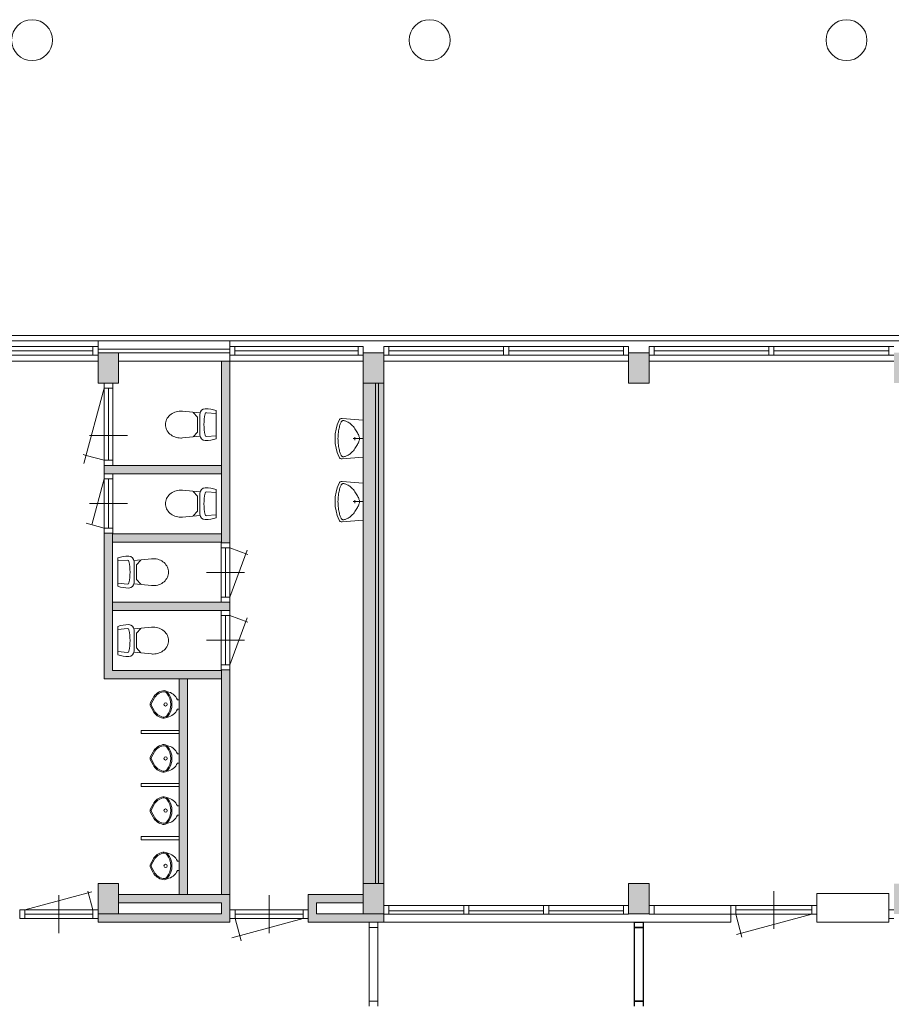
# Model space of a CAD drawing. Header units: millimetres. Extents: x 755778 to 1537169, y 90093 to 392038.
# Tile 18 of 134: x 925402 to 936902, y 173820 to 186803. Entities that reach past the tile are written whole.
import ezdxf

# ---------------------------------------------------------------- set-up
doc = ezdxf.new("R2010")
doc.units = ezdxf.units.MM
doc.layers.add('NIV 1OS', color=7, linetype='Continuous')

msp = doc.modelspace()

# ---------------------------------------------------------------- hatches: boundary and pattern name
at = {"layer": 'NIV 1OS', "lineweight": 5, "true_color": 0x9ea0a1}
h = msp.add_hatch(color=253, dxfattribs=at)
h.paths.add_polyline_path([(922935.7, 182410.7), (923205.7, 182410.7), (923205.7, 182010.7), (922935.7, 182010.7)])
h.paths.add_polyline_path([(926435.7, 182410.7), (926705.7, 182410.7), (926705.7, 182010.7), (926435.7, 182010.7)])
h.paths.add_polyline_path([(929935.7, 182410.7), (930205.7, 182410.7), (930205.7, 182010.7), (929935.7, 182010.7)])
h.paths.add_polyline_path([(933435.7, 182410.7), (933705.7, 182410.7), (933705.7, 182010.7), (933435.7, 182010.7)])
h.paths.add_polyline_path([(940435.7, 182410.7), (940705.7, 182410.7), (940705.7, 182010.7), (940435.7, 182010.7)])
h.paths.add_polyline_path([(936935.7, 182410.7), (937205.7, 182410.7), (937205.7, 182010.7), (936935.7, 182010.7)])
h.paths.add_polyline_path([(943935.7, 182410.7), (944205.7, 182410.7), (944205.7, 182010.7), (943935.7, 182010.7)])
h.paths.add_polyline_path([(947435.7, 182410.7), (947705.7, 182410.7), (947705.7, 182010.7), (947435.7, 182010.7)])
h.paths.add_polyline_path([(950935.7, 182410.7), (951205.7, 182410.7), (951205.7, 182010.7), (950935.7, 182010.7)])
h.paths.add_polyline_path([(954435.7, 182410.7), (954705.7, 182410.7), (954705.7, 182010.7), (954435.7, 182010.7)])
h.paths.add_polyline_path([(957935.7, 182410.7), (958205.7, 182410.7), (958205.7, 182010.7), (957935.7, 182010.7)])
h.paths.add_polyline_path([(961435.7, 182410.7), (961705.7, 182410.7), (961705.7, 182010.7), (961435.7, 182010.7)])
h.paths.add_polyline_path([(964935.7, 182410.7), (965205.7, 182410.7), (965205.7, 182010.7), (964935.7, 182010.7)])
h.paths.add_polyline_path([(968435.7, 182410.7), (968705.7, 182410.7), (968705.7, 182010.7), (968435.7, 182010.7)])
h.paths.add_polyline_path([(971935.7, 182410.7), (972119.6, 182410.7), (972119.6, 182010.7), (971935.7, 182010.7)])
h.paths.add_polyline_path([(919725.7, 182410.7), (919995.7, 182410.7), (919995.7, 182010.7), (919725.7, 182010.7)])
h.paths.add_polyline_path([(918820.7, 182410.7), (919705.7, 182410.7), (919705.7, 182010.7), (918820.7, 182010.7)])
for points in [[(928175.7, 182300.7), (928065.7, 182300.7), (928065.7, 179906.7), (928175.7, 179906.7)], [(928065.7, 180926.7), (926515.7, 180926.7), (926515.7, 180816.7), (926629.7, 180816.7), (928065.7, 180816.7)], [(928065.7, 178220.7), (926625.7, 178220.7), (926625.7, 180032.7), (926515.7, 180032.7), (926515.7, 178110.7), (928065.7, 178110.7)], [(928175.7, 179122.7), (928061.7, 179122.7), (926625.7, 179122.7), (926625.7, 179012.7), (928175.7, 179012.7)], [(928175.7, 178228.7), (928065.7, 178228.7), (928065.7, 175265.7), (928175.7, 175265.7)], [(927615.7, 178110.7), (927505.7, 178110.7), (927505.7, 175265.7), (927615.7, 175265.7)], [(928175.7, 175265.7), (926705.7, 175265.7), (926705.7, 175155.7), (928065.7, 175155.7), (928065.7, 175010.7), (926436.1, 175010.7), (926436.1, 174950.7), (926435.7, 174900.7), (928175.7, 174900.7)], [(929935.7, 175265.7), (929209.7, 175265.7), (929209.7, 175064.7), (929210.1, 175064.7), (929210.1, 174950.7), (929209.7, 174900.7), (930205.7, 174900.7), (930205.7, 175010.7), (929935.7, 175010.7), (929319.7, 175010.7), (929319.7, 175155.7), (929935.7, 175155.7)]]:
    msp.add_hatch(color=253, dxfattribs=at).paths.add_polyline_path(points)
h = msp.add_hatch(color=253, dxfattribs=at)
h.dxf.hatch_style = 1
h.paths.add_polyline_path([(930205.7, 182010.7), (929935.7, 182007.2), (929935.7, 175407.2), (930205.7, 175410.7)])
msp.add_hatch(color=253, dxfattribs=at).paths.add_polyline_path([(928065.7, 180024.7), (926625.7, 180024.7), (926625.7, 179914.7), (928065.7, 179914.7)], flags=17)
h = msp.add_hatch(color=253, dxfattribs=at)
h.paths.add_polyline_path([(922935.7, 171560.7), (923205.7, 171560.7), (923205.7, 171860.7), (922935.7, 171860.7)])
h.paths.add_polyline_path([(926435.7, 171560.7), (926705.7, 171560.7), (926705.7, 171860.7), (926435.7, 171860.7)])
h.paths.add_polyline_path([(929935.7, 171560.7), (930205.7, 171560.7), (930205.7, 171860.7), (929935.7, 171860.7)])
h.paths.add_polyline_path([(933435.7, 171560.7), (933705.7, 171560.7), (933705.7, 171860.7), (933435.7, 171860.7)])
h.paths.add_polyline_path([(940435.7, 171560.7), (940705.7, 171560.7), (940705.7, 171860.7), (940435.7, 171860.7)])
h.paths.add_polyline_path([(936935.7, 171560.7), (937205.7, 171560.7), (937205.7, 171860.7), (936935.7, 171860.7)])
h.paths.add_polyline_path([(943935.7, 171560.7), (944205.7, 171560.7), (944205.7, 171860.7), (943935.7, 171860.7)])
h.paths.add_polyline_path([(926435.7, 175410.7), (926705.7, 175410.7), (926705.7, 175010.7), (926435.7, 175010.7)])
h.paths.add_polyline_path([(929935.7, 175410.7), (930205.7, 175410.7), (930205.7, 175010.7), (929935.7, 175010.7)])
h.paths.add_polyline_path([(933435.7, 175410.7), (933705.7, 175410.7), (933705.7, 175010.7), (933435.7, 175010.7)])
h.paths.add_polyline_path([(940435.7, 175410.7), (940705.7, 175410.7), (940705.7, 175010.7), (940435.7, 175010.7)])
h.paths.add_polyline_path([(936935.7, 175410.7), (937205.7, 175410.7), (937205.7, 175010.7), (936935.7, 175010.7)])
h.paths.add_polyline_path([(943935.7, 175410.7), (944205.7, 175410.7), (944205.7, 175010.7), (943935.7, 175010.7)])

# ---------------------------------------------------------------- linework, layer by layer
at = {"layer": 'NIV 1OS', "color": 253, "lineweight": 5, "true_color": 0x9ea0a1}
for p, q in [((919930.7, 182640.7), (972000.7, 182640.7)), ((919995.7, 182570.7), (971935.7, 182570.7)), ((928175.7, 182570.7), (926435.7, 182570.7)), ((926435.7, 182570.7), (926435.7, 182460.7)), ((928175.7, 182460.7), (928175.7, 182570.7)), ((926368.7, 182492.7), (924854.2, 182492.7)), ((926368.7, 182435.7), (924854.2, 182435.7)), ((926435.7, 182492.7), (926368.7, 182492.7)), ((926368.7, 182492.7), (926368.7, 182378.7)), ((926435.7, 182492.7), (926435.7, 182378.7)), ((926435.7, 182460.7), (928175.7, 182460.7)), ((928242.7, 182492.7), (928175.7, 182492.7)), ((928175.7, 182492.7), (928175.7, 182378.7)), ((928242.7, 182492.7), (928242.7, 182378.7)), ((929868.7, 182492.7), (928242.7, 182492.7)), ((929868.7, 182435.7), (928242.7, 182435.7)), ((929935.7, 182492.7), (929868.7, 182492.7)), ((929868.7, 182492.7), (929868.7, 182378.7)), ((929935.7, 182492.7), (929935.7, 182378.7)), ((930272.7, 182492.7), (930205.7, 182492.7)), ((930205.7, 182492.7), (930205.7, 182378.7)), ((930272.7, 182492.7), (930272.7, 182378.7)), ((931787.2, 182492.7), (930272.7, 182492.7)), ((931787.2, 182435.7), (930272.7, 182435.7)), ((931854.2, 182492.7), (931787.2, 182492.7)), ((931787.2, 182492.7), (931787.2, 182378.7)), ((931854.2, 182492.7), (931854.2, 182378.7)), ((933368.7, 182492.7), (931854.2, 182492.7)), ((933368.7, 182435.7), (931854.2, 182435.7)), ((933435.7, 182492.7), (933368.7, 182492.7)), ((933368.7, 182492.7), (933368.7, 182378.7)), ((933435.7, 182492.7), (933435.7, 182378.7)), ((933772.7, 182492.7), (933705.7, 182492.7)), ((933705.7, 182492.7), (933705.7, 182378.7)), ((933772.7, 182492.7), (933772.7, 182378.7)), ((935287.2, 182492.7), (933772.7, 182492.7)), ((935287.2, 182435.7), (933772.7, 182435.7)), ((935354.2, 182492.7), (935287.2, 182492.7)), ((935287.2, 182492.7), (935287.2, 182378.7)), ((935354.2, 182492.7), (935354.2, 182378.7)), ((936868.7, 182492.7), (935354.2, 182492.7)), ((936868.7, 182435.7), (935354.2, 182435.7)), ((936935.7, 182492.7), (936868.7, 182492.7)), ((936868.7, 182492.7), (936868.7, 182378.7)), ((923205.7, 182300.7), (926435.7, 182300.7)), ((926368.7, 182378.7), (924854.2, 182378.7)), ((926368.7, 182378.7), (926435.7, 182378.7)), ((926435.7, 182410.7), (926705.7, 182410.7)), ((926435.7, 182010.7), (926435.7, 182410.7)), ((926705.7, 182410.7), (926705.7, 182010.7)), ((926705.7, 182300.7), (926705.7, 182410.7)), ((926705.7, 182410.7), (928175.7, 182410.7)), ((928175.7, 182300.7), (926705.7, 182300.7)), ((928065.7, 179906.7), (928065.7, 182300.7)), ((928065.7, 182300.7), (928175.7, 182300.7)), ((928175.7, 182410.7), (928175.7, 182300.7)), ((928175.7, 182378.7), (928242.7, 182378.7)), ((928175.7, 182300.7), (929935.7, 182300.7)), ((928175.7, 182300.7), (928175.7, 179906.7)), ((929868.7, 182378.7), (928242.7, 182378.7)), ((929868.7, 182378.7), (929935.7, 182378.7)), ((929935.7, 182410.7), (930205.7, 182410.7)), ((929935.7, 182010.7), (929935.7, 182410.7)), ((930205.7, 182410.7), (930205.7, 182010.7)), ((930205.7, 182378.7), (930272.7, 182378.7)), ((930205.7, 182300.7), (933435.7, 182300.7)), ((931787.2, 182378.7), (930272.7, 182378.7)), ((931787.2, 182378.7), (931854.2, 182378.7)), ((933368.7, 182378.7), (931854.2, 182378.7)), ((933368.7, 182378.7), (933435.7, 182378.7)), ((933435.7, 182410.7), (933705.7, 182410.7)), ((933435.7, 182010.7), (933435.7, 182410.7)), ((933705.7, 182410.7), (933705.7, 182010.7)), ((933705.7, 182378.7), (933772.7, 182378.7)), ((933705.7, 182300.7), (936935.7, 182300.7)), ((935287.2, 182378.7), (933772.7, 182378.7)), ((935287.2, 182378.7), (935354.2, 182378.7)), ((936868.7, 182378.7), (935354.2, 182378.7)), ((936868.7, 182378.7), (936935.7, 182378.7)), ((926515.7, 181943.7), (926250, 180952)), ((926705.7, 182010.7), (926435.7, 182010.7)), ((926515.7, 182010.7), (926515.7, 181943.7)), ((926629.7, 182010.7), (926515.7, 182010.7)), ((926629.7, 181943.7), (926515.7, 181943.7)), ((926515.7, 181943.7), (926515.7, 180993.7)), ((926572.7, 181943.7), (926572.7, 180993.7)), ((926629.7, 181943.7), (926629.7, 182010.7)), ((926629.7, 181943.7), (926629.7, 180993.7)), ((930205.7, 182010.7), (929935.7, 182010.7)), ((930135.7, 182010.7), (929935.7, 182010.7)), ((929935.7, 182010.7), (929935.7, 175410.7)), ((930095.7, 182010.7), (930095.7, 175410.7)), ((930205.7, 182010.7), (930095.7, 182010.7)), ((930135.7, 175410.7), (930135.7, 182010.7)), ((930205.7, 175410.7), (930205.7, 182010.7)), ((933705.7, 182010.7), (933435.7, 182010.7)), ((927780.1, 181618.9), (927549.3, 181640.8)), ((927994.1, 181650.2), (927994.1, 181277.3)), ((927750.1, 181562.2), (927690, 181624.1)), ((927750.1, 181366.4), (927750.1, 181562.2)), ((927780.1, 181324.6), (927780.1, 181602.9)), ((927868.6, 181621.3), (927994.1, 181610.4)), ((929653.5, 181509), (929657.8, 181512.2)), ((929935.7, 181521.6), (929655.9, 181543.8)), ((929657.8, 181512.2), (929662.6, 181514.5)), ((929662.6, 181514.5), (929667.7, 181515.9)), ((929667.7, 181515.9), (929673.5, 181516.4)), ((929673.5, 181516.4), (929679.9, 181516.1)), ((929679.9, 181516.1), (929687, 181514.9)), ((929687, 181514.9), (929695.1, 181512.9)), ((929695.1, 181512.9), (929704.1, 181510)), ((929704.1, 181510), (929714, 181506.2)), ((929935.7, 181521.6), (929935.7, 181035.4)), ((929607.5, 181361.7), (929610.3, 181381)), ((929610.3, 181381), (929613.4, 181399.2)), ((929613.4, 181399.2), (929616.7, 181416.2)), ((929616.7, 181416.2), (929620.2, 181431.7)), ((929620.2, 181431.7), (929623.6, 181445.7)), ((929623.6, 181445.7), (929627.1, 181458.1)), ((929627.1, 181458.1), (929630.6, 181469)), ((929630.6, 181469), (929634.2, 181478.6)), ((929634.2, 181478.6), (929637.9, 181486.9)), ((929637.9, 181486.9), (929641.6, 181493.9)), ((929641.6, 181493.9), (929645.4, 181499.9)), ((929645.4, 181499.9), (929649.4, 181505)), ((929649.4, 181505), (929653.5, 181509)), ((929714, 181506.2), (929724.5, 181501.4)), ((929724.5, 181501.4), (929735.6, 181495.7)), ((929735.6, 181495.7), (929747, 181488.9)), ((929747, 181488.9), (929758.6, 181480.9)), ((929758.6, 181480.9), (929770.2, 181471.8)), ((929770.2, 181471.8), (929781.8, 181461.4)), ((929781.8, 181461.4), (929793.1, 181449.8)), ((929793.1, 181449.8), (929804.1, 181437.2)), ((929804.1, 181437.2), (929814.6, 181423.8)), ((929814.6, 181423.8), (929824.6, 181410)), ((929824.6, 181410), (929834.1, 181396.1)), ((929834.1, 181396.1), (929842.9, 181382.2)), ((929842.9, 181382.2), (929851, 181368.8)), ((926322.7, 181318.7), (926822.7, 181318.7)), ((927780.1, 181309.8), (927549.3, 181287.9)), ((927750.1, 181366.4), (927690, 181304.5)), ((927868.6, 181306.2), (927994.1, 181317.1)), ((929601.7, 181278.5), (929602.1, 181299.8)), ((929602.1, 181257.2), (929601.7, 181278.5)), ((929602.1, 181299.8), (929603.3, 181320.9)), ((929603.3, 181236.1), (929602.1, 181257.2)), ((929603.3, 181320.9), (929605.1, 181341.6)), ((929605.1, 181341.6), (929607.5, 181361.7)), ((929935.7, 181278.5), (929800.4, 181278.5)), ((929823.6, 181298.2), (929823.6, 181258.7)), ((929851, 181368.8), (929858.2, 181356.1)), ((929858.2, 181356.1), (929864.6, 181344.2)), ((929864.6, 181344.2), (929870.1, 181333.3)), ((929870.1, 181333.3), (929874.7, 181323)), ((929874.7, 181323), (929878.4, 181313.4)), ((929878.4, 181313.4), (929881.3, 181304.2)), ((929881.3, 181252.8), (929878.4, 181243.6)), ((929881.3, 181304.2), (929883.4, 181295.4)), ((929883.4, 181261.5), (929881.3, 181252.8)), ((929883.4, 181295.4), (929884.6, 181286.9)), ((929884.6, 181270.1), (929883.4, 181261.5)), ((929884.6, 181286.9), (929885, 181278.5)), ((929885, 181278.5), (929884.6, 181270.1)), ((929605.1, 181215.4), (929603.3, 181236.1)), ((929607.5, 181195.3), (929605.1, 181215.4)), ((929610.3, 181176), (929607.5, 181195.3)), ((929613.4, 181157.8), (929610.3, 181176)), ((929616.7, 181140.8), (929613.4, 181157.8)), ((929620.2, 181125.2), (929616.7, 181140.8)), ((929623.6, 181111.3), (929620.2, 181125.2)), ((929814.6, 181133.2), (929804.1, 181119.8)), ((929824.6, 181147), (929814.6, 181133.2)), ((929834.1, 181160.9), (929824.6, 181147)), ((929842.9, 181174.8), (929834.1, 181160.9)), ((929851, 181188.2), (929842.9, 181174.8)), ((929858.2, 181200.9), (929851, 181188.2)), ((929864.6, 181212.7), (929858.2, 181200.9)), ((929870.1, 181223.7), (929864.6, 181212.7)), ((929874.7, 181234), (929870.1, 181223.7)), ((929878.4, 181243.6), (929874.7, 181234)), ((926278.2, 181057.4), (926238.2, 181068.1)), ((926515.7, 180993.7), (926278.2, 181057.4)), ((926515.7, 180993.7), (926515.7, 180926.7)), ((926629.7, 180993.7), (926515.7, 180993.7)), ((926629.7, 180926.7), (926629.7, 180993.7)), ((929627.1, 181098.9), (929623.6, 181111.3)), ((929630.6, 181088), (929627.1, 181098.9)), ((929634.2, 181078.4), (929630.6, 181088)), ((929637.9, 181070.1), (929634.2, 181078.4)), ((929641.6, 181063), (929637.9, 181070.1)), ((929645.4, 181057), (929641.6, 181063)), ((929649.4, 181052), (929645.4, 181057)), ((929653.5, 181048), (929649.4, 181052)), ((929657.8, 181044.8), (929653.5, 181048)), ((929935.7, 181035.4), (929655.9, 181013.1)), ((929662.6, 181042.5), (929657.8, 181044.8)), ((929667.7, 181041.1), (929662.6, 181042.5)), ((929673.5, 181040.6), (929667.7, 181041.1)), ((929679.9, 181040.9), (929673.5, 181040.6)), ((929687, 181042.1), (929679.9, 181040.9)), ((929695.1, 181044.1), (929687, 181042.1)), ((929704.1, 181047), (929695.1, 181044.1)), ((929714, 181050.8), (929704.1, 181047)), ((929724.5, 181055.6), (929714, 181050.8)), ((929735.6, 181061.3), (929724.5, 181055.6)), ((929747, 181068.1), (929735.6, 181061.3)), ((929758.6, 181076.1), (929747, 181068.1)), ((929770.2, 181085.2), (929758.6, 181076.1)), ((929781.8, 181095.6), (929770.2, 181085.2)), ((929793.1, 181107.2), (929781.8, 181095.6)), ((929804.1, 181119.8), (929793.1, 181107.2)), ((926629.7, 180926.7), (926515.7, 180926.7)), ((926515.7, 180816.7), (926515.7, 180926.7)), ((926515.7, 180926.7), (928065.7, 180926.7)), ((928065.7, 180926.7), (928065.7, 180816.7)), ((926515.7, 180749.7), (926353.2, 180143.3)), ((926515.7, 180749.7), (926515.7, 180816.7)), ((926629.7, 180816.7), (926515.7, 180816.7)), ((928065.7, 180816.7), (926515.7, 180816.7)), ((926629.7, 180749.7), (926515.7, 180749.7)), ((926515.7, 180099.7), (926515.7, 180749.7)), ((926572.7, 180099.7), (926572.7, 180749.7)), ((926629.7, 180816.7), (926629.7, 180749.7)), ((926629.7, 180099.7), (926629.7, 180749.7)), ((927994.1, 180607.2), (927994.1, 180234.3)), ((929616.7, 180585.5), (929620.2, 180601)), ((929620.2, 180601), (929623.6, 180615)), ((929623.6, 180615), (929627.1, 180627.4)), ((929627.1, 180627.4), (929630.6, 180638.3)), ((929630.6, 180638.3), (929634.2, 180647.8)), ((929634.2, 180647.8), (929637.9, 180656.1)), ((929637.9, 180656.1), (929641.6, 180663.2)), ((929641.6, 180663.2), (929645.4, 180669.2)), ((929645.4, 180669.2), (929649.4, 180674.2)), ((929649.4, 180674.2), (929653.5, 180678.3)), ((929653.5, 180678.3), (929657.8, 180681.5)), ((929935.7, 180690.9), (929655.9, 180713.1)), ((929657.8, 180681.5), (929662.6, 180683.8)), ((929662.6, 180683.8), (929667.7, 180685.2)), ((929667.7, 180685.2), (929673.5, 180685.7)), ((929673.5, 180685.7), (929679.9, 180685.4)), ((929679.9, 180685.4), (929687, 180684.2)), ((929687, 180684.2), (929695.1, 180682.1)), ((929695.1, 180682.1), (929704.1, 180679.2)), ((929704.1, 180679.2), (929714, 180675.4)), ((929714, 180675.4), (929724.5, 180670.7)), ((929724.5, 180670.7), (929735.6, 180664.9)), ((929735.6, 180664.9), (929747, 180658.1)), ((929747, 180658.1), (929758.6, 180650.2)), ((929758.6, 180650.2), (929770.2, 180641)), ((929770.2, 180641), (929781.8, 180630.7)), ((929781.8, 180630.7), (929793.1, 180619.1)), ((929793.1, 180619.1), (929804.1, 180606.4)), ((929804.1, 180606.4), (929814.6, 180593.1)), ((929935.7, 180690.9), (929935.7, 180204.6)), ((927780.1, 180575.9), (927549.3, 180597.8)), ((927750.1, 180519.2), (927690, 180581.1)), ((927750.1, 180323.4), (927750.1, 180519.2)), ((927780.1, 180281.6), (927780.1, 180559.9)), ((927868.6, 180578.3), (927994.1, 180567.4)), ((929602.1, 180469.1), (929603.3, 180490.2)), ((929603.3, 180490.2), (929605.1, 180510.9)), ((929605.1, 180510.9), (929607.5, 180531)), ((929607.5, 180531), (929610.3, 180550.2)), ((929610.3, 180550.2), (929613.4, 180568.5)), ((929613.4, 180568.5), (929616.7, 180585.5)), ((929814.6, 180593.1), (929824.6, 180579.3)), ((929824.6, 180579.3), (929834.1, 180565.3)), ((929834.1, 180565.3), (929842.9, 180551.5)), ((929842.9, 180551.5), (929851, 180538.1)), ((929851, 180538.1), (929858.2, 180525.3)), ((929858.2, 180525.3), (929864.6, 180513.5)), ((929864.6, 180513.5), (929870.1, 180502.5)), ((929870.1, 180502.5), (929874.7, 180492.3)), ((929874.7, 180492.3), (929878.4, 180482.6)), ((929878.4, 180482.6), (929881.3, 180473.5)), ((929881.3, 180473.5), (929883.4, 180464.7)), ((926322.7, 180424.7), (926822.7, 180424.7)), ((929601.7, 180447.8), (929602.1, 180469.1)), ((929602.1, 180426.4), (929601.7, 180447.8)), ((929603.3, 180405.3), (929602.1, 180426.4)), ((929605.1, 180384.6), (929603.3, 180405.3)), ((929607.5, 180364.5), (929605.1, 180384.6)), ((929610.3, 180345.3), (929607.5, 180364.5)), ((929613.4, 180327.1), (929610.3, 180345.3)), ((929935.7, 180447.8), (929800.4, 180447.8)), ((929823.6, 180467.5), (929823.6, 180428)), ((929842.9, 180344), (929834.1, 180330.2)), ((929851, 180357.5), (929842.9, 180344)), ((929858.2, 180370.2), (929851, 180357.5)), ((929864.6, 180382), (929858.2, 180370.2)), ((929870.1, 180393), (929864.6, 180382)), ((929874.7, 180403.2), (929870.1, 180393)), ((929878.4, 180412.9), (929874.7, 180403.2)), ((929881.3, 180422), (929878.4, 180412.9)), ((929883.4, 180430.8), (929881.3, 180422)), ((929883.4, 180464.7), (929884.6, 180456.2)), ((929884.6, 180439.3), (929883.4, 180430.8)), ((929884.6, 180456.2), (929885, 180447.8)), ((929885, 180447.8), (929884.6, 180439.3)), ((927780.1, 180266.8), (927549.3, 180244.9)), ((927750.1, 180323.4), (927690, 180261.5)), ((927868.6, 180263.2), (927994.1, 180274.1)), ((929616.7, 180310.1), (929613.4, 180327.1)), ((929620.2, 180294.5), (929616.7, 180310.1)), ((929623.6, 180280.6), (929620.2, 180294.5)), ((929627.1, 180268.2), (929623.6, 180280.6)), ((929630.6, 180257.2), (929627.1, 180268.2)), ((929634.2, 180247.7), (929630.6, 180257.2)), ((929637.9, 180239.4), (929634.2, 180247.7)), ((929641.6, 180232.3), (929637.9, 180239.4)), ((929645.4, 180226.3), (929641.6, 180232.3)), ((929649.4, 180221.3), (929645.4, 180226.3)), ((929653.5, 180217.2), (929649.4, 180221.3)), ((929657.8, 180214), (929653.5, 180217.2)), ((929662.6, 180211.8), (929657.8, 180214)), ((929667.7, 180210.4), (929662.6, 180211.8)), ((929687, 180211.4), (929679.9, 180210.2)), ((929695.1, 180213.4), (929687, 180211.4)), ((929704.1, 180216.3), (929695.1, 180213.4)), ((929714, 180220.1), (929704.1, 180216.3)), ((929724.5, 180224.8), (929714, 180220.1)), ((929735.6, 180230.6), (929724.5, 180224.8)), ((929747, 180237.4), (929735.6, 180230.6)), ((929758.6, 180245.3), (929747, 180237.4)), ((929770.2, 180254.5), (929758.6, 180245.3)), ((929781.8, 180264.8), (929770.2, 180254.5)), ((929793.1, 180276.5), (929781.8, 180264.8)), ((929804.1, 180289.1), (929793.1, 180276.5)), ((929814.6, 180302.4), (929804.1, 180289.1)), ((929824.6, 180316.2), (929814.6, 180302.4)), ((929834.1, 180330.2), (929824.6, 180316.2)), ((926515.7, 180099.7), (926278.2, 180163.4)), ((926515.7, 180032.7), (926515.7, 180099.7)), ((926629.7, 180099.7), (926515.7, 180099.7)), ((926629.7, 180099.7), (926629.7, 180032.7)), ((929935.7, 180204.6), (929655.9, 180182.4)), ((929673.5, 180209.8), (929667.7, 180210.4)), ((929679.9, 180210.2), (929673.5, 180209.8)), ((926629.7, 180032.7), (926515.7, 180032.7)), ((926625.7, 180032.7), (926515.7, 180032.7)), ((926515.7, 180032.7), (926515.7, 178110.7)), ((926625.7, 178220.7), (926625.7, 180032.7)), ((926625.7, 179914.7), (926625.7, 180024.7)), ((926625.7, 180024.7), (928065.7, 180024.7)), ((928065.7, 180024.7), (928065.7, 179914.7)), ((928065.7, 179914.7), (926625.7, 179914.7)), ((928061.7, 179839.7), (928061.7, 179906.7)), ((928061.7, 179906.7), (928175.7, 179906.7)), ((928061.7, 179839.7), (928175.7, 179839.7)), ((928061.7, 179839.7), (928061.7, 179189.7)), ((928175.7, 179906.7), (928065.7, 179906.7)), ((928118.7, 179839.7), (928118.7, 179189.7)), ((928175.7, 179906.7), (928175.7, 179839.7)), ((928175.7, 179839.7), (928413.8, 179753.1)), ((928175.7, 179839.7), (928175.7, 179189.7)), ((926697.3, 179332.3), (926697.3, 179705.2)), ((926911.3, 179672.7), (927142.1, 179694.6)), ((928175.7, 179189.7), (928401.2, 179809.4)), ((926822.8, 179676.3), (926697.3, 179665.4)), ((926911.3, 179657.9), (926911.3, 179379.6)), ((926941.3, 179616), (927001.4, 179678)), ((926941.3, 179616), (926941.3, 179420.3)), ((927868.7, 179514.7), (928368.7, 179514.7)), ((926822.8, 179361.2), (926697.3, 179372.1)), ((926911.3, 179363.6), (927142.1, 179341.7)), ((926941.3, 179420.3), (927001.4, 179358.4)), ((928061.7, 179122.7), (928061.7, 179189.7)), ((928061.7, 179189.7), (928175.7, 179189.7)), ((928175.7, 179189.7), (928175.7, 179122.7)), ((926625.7, 179012.7), (926625.7, 179122.7)), ((926625.7, 179122.7), (928175.7, 179122.7)), ((928061.7, 179122.7), (928175.7, 179122.7)), ((928175.7, 179122.7), (928175.7, 179012.7)), ((928175.7, 179012.7), (926625.7, 179012.7)), ((928061.7, 179012.7), (928061.7, 178945.7)), ((928061.7, 179012.7), (928175.7, 179012.7)), ((928061.7, 178945.7), (928175.7, 178945.7)), ((928061.7, 178295.7), (928061.7, 178945.7)), ((928118.7, 178295.7), (928118.7, 178945.7)), ((928175.7, 178945.7), (928175.7, 179012.7)), ((928175.7, 178945.7), (928413.8, 178859.1)), ((928175.7, 178295.7), (928175.7, 178945.7)), ((928175.7, 178295.7), (928401.2, 178915.4)), ((926697.3, 178430.3), (926697.3, 178803.2)), ((926911.3, 178770.7), (927142.1, 178792.6)), ((926822.8, 178774.3), (926697.3, 178763.4)), ((926911.3, 178755.9), (926911.3, 178477.6)), ((926941.3, 178714), (927001.4, 178776)), ((926941.3, 178714), (926941.3, 178518.3)), ((927868.7, 178620.7), (928368.7, 178620.7)), ((926822.8, 178459.2), (926697.3, 178470.1)), ((926911.3, 178461.6), (927142.1, 178439.7)), ((926941.3, 178518.3), (927001.4, 178456.4)), ((928061.7, 178295.7), (928061.7, 178228.7)), ((928061.7, 178295.7), (928175.7, 178295.7)), ((928175.7, 178228.7), (928175.7, 178295.7)), ((928065.7, 178220.7), (926625.7, 178220.7)), ((928061.7, 178228.7), (928175.7, 178228.7)), ((928065.7, 175265.7), (928065.7, 178228.7)), ((928065.7, 178228.7), (928175.7, 178228.7)), ((928065.7, 178110.7), (928065.7, 178220.7)), ((928175.7, 178228.7), (928175.7, 175265.7)), ((926515.7, 178110.7), (928065.7, 178110.7)), ((927505.7, 175265.7), (927505.7, 178110.7)), ((927505.7, 178110.7), (927615.7, 178110.7)), ((927615.7, 178110.7), (927615.7, 175265.7)), ((927130, 177797.3), (927163.1, 177860)), ((927163.1, 177687.8), (927130, 177750.5)), ((927142.8, 177790.5), (927176, 177853.2)), ((927176, 177694.6), (927142.8, 177757.3)), ((927505.7, 177835.5), (927483.1, 177835.5)), ((927505.7, 177712.2), (927505.7, 177835.5)), ((927505.7, 177712.2), (927483.1, 177712.2)), ((927505.7, 177430.7), (927005.7, 177430.7)), ((927005.7, 177430.7), (927005.7, 177390.7)), ((927005.7, 177390.7), (927505.7, 177390.7)), ((927505.7, 177390.7), (927505.7, 177430.7)), ((927130, 177085.7), (927163.1, 177148.5)), ((927142.8, 177078.9), (927176, 177141.7)), ((927505.7, 177124), (927483.1, 177124)), ((927505.7, 177000.7), (927505.7, 177124)), ((927163.1, 176976.2), (927130, 177039)), ((927176, 176983), (927142.8, 177045.8)), ((927505.7, 177000.7), (927483.1, 177000.7)), ((927505.7, 176730.7), (927005.7, 176730.7)), ((927005.7, 176730.7), (927005.7, 176690.7)), ((927505.7, 176690.7), (927505.7, 176730.7)), ((927005.7, 176690.7), (927505.7, 176690.7)), ((927130, 176397.5), (927163.1, 176460.3)), ((927142.8, 176390.7), (927176, 176453.5)), ((927163.1, 176288), (927130, 176350.8)), ((927176, 176294.8), (927142.8, 176357.6)), ((927505.7, 176435.8), (927483.1, 176435.8)), ((927505.7, 176312.5), (927505.7, 176435.8)), ((927505.7, 176312.5), (927483.1, 176312.5)), ((927505.7, 176030.7), (927005.7, 176030.7)), ((927005.7, 176030.7), (927005.7, 175990.7)), ((927005.7, 175990.7), (927505.7, 175990.7)), ((927505.7, 175990.7), (927505.7, 176030.7)), ((927130, 175668.4), (927163.1, 175731.2)), ((927142.8, 175661.7), (927176, 175724.4)), ((927505.7, 175706.7), (927483.1, 175706.7)), ((927505.7, 175583.4), (927505.7, 175706.7)), ((927163.1, 175559), (927130, 175621.7)), ((927176, 175565.7), (927142.8, 175628.5)), ((927505.7, 175583.4), (927483.1, 175583.4)), ((926435.7, 175410.7), (926705.7, 175410.7)), ((926435.7, 175010.7), (926435.7, 175410.7)), ((926435.7, 175010.7), (926435.7, 175410.7)), ((926435.7, 175410.7), (926705.7, 175410.7)), ((926705.7, 175410.7), (926705.7, 175010.7)), ((926705.7, 175410.7), (926705.7, 175010.7)), ((929935.7, 175410.7), (930135.7, 175410.7)), ((929935.7, 175410.7), (930205.7, 175410.7)), ((929935.7, 175010.7), (929935.7, 175410.7)), ((929935.7, 175010.7), (929935.7, 175410.7)), ((929935.7, 175410.7), (930205.7, 175410.7)), ((930095.7, 175410.7), (930205.7, 175410.7)), ((930205.7, 175410.7), (930205.7, 175010.7)), ((930205.7, 175410.7), (930205.7, 175010.7)), ((933435.7, 175410.7), (933705.7, 175410.7)), ((933435.7, 175010.7), (933435.7, 175410.7)), ((933435.7, 175010.7), (933435.7, 175410.7)), ((933435.7, 175410.7), (933705.7, 175410.7)), ((933705.7, 175410.7), (933705.7, 175010.7)), ((933705.7, 175410.7), (933705.7, 175010.7)), ((925469.1, 175064.7), (926354.6, 175302)), ((926369.1, 175064.7), (926302.7, 175312.5)), ((935351.7, 174813.7), (935351.7, 175313.7)), ((935918.7, 174900.7), (935918.7, 175280.7)), ((935918.7, 175280.7), (936868.7, 175280.7)), ((936868.7, 175280.7), (936868.7, 174900.7)), ((925919.1, 174757.7), (925919.1, 175257.7)), ((928175.7, 175265.7), (926705.7, 175265.7)), ((926705.7, 175265.7), (926705.7, 175155.7)), ((926705.7, 175155.7), (928065.7, 175155.7)), ((927615.7, 175265.7), (927505.7, 175265.7)), ((928175.7, 175265.7), (928065.7, 175265.7)), ((928065.7, 175155.7), (928065.7, 175010.7)), ((928175.7, 174900.7), (928175.7, 175265.7)), ((928693.1, 174757.7), (928693.1, 175257.7)), ((929209.7, 174900.7), (929209.7, 175265.7)), ((929209.7, 175265.7), (929935.7, 175265.7)), ((929935.7, 175155.7), (929319.7, 175155.7)), ((929319.7, 175155.7), (929319.7, 175010.7)), ((929935.7, 175265.7), (929935.7, 175155.7)), ((925469.1, 175064.7), (925402.1, 175064.7)), ((925402.1, 175064.7), (925402.1, 174950.7)), ((925469.1, 175064.7), (925469.1, 174950.7)), ((926369.1, 175064.7), (925469.1, 175064.7)), ((926436.1, 175064.7), (926369.1, 175064.7)), ((926369.1, 175064.7), (926369.1, 174950.7)), ((926436.1, 175064.7), (926436.1, 174950.7)), ((928243.1, 175064.7), (928176.1, 175064.7)), ((928176.1, 175064.7), (928176.1, 174950.7)), ((928243.1, 175064.7), (928243.1, 174950.7)), ((929143.1, 175064.7), (928243.1, 175064.7)), ((929210.1, 175064.7), (929143.1, 175064.7)), ((929143.1, 175064.7), (929143.1, 174950.7)), ((929210.1, 175064.7), (929210.1, 174950.7)), ((930205.7, 175120.7), (930205.7, 174900.7)), ((930272.7, 175120.7), (930205.7, 175120.7)), ((930205.7, 175006.7), (930205.7, 175120.7)), ((930205.7, 175120.7), (933435.7, 175120.7)), ((930272.7, 175006.7), (930272.7, 175120.7)), ((930272.7, 175120.7), (931260.7, 175120.7)), ((930272.7, 175053.1), (931260.7, 175053.1)), ((931327.7, 175120.7), (931260.7, 175120.7)), ((931260.7, 175006.7), (931260.7, 175120.7)), ((931327.7, 175006.7), (931327.7, 175120.7)), ((931327.7, 175120.7), (932314.7, 175120.7)), ((931327.7, 175053.1), (932315.7, 175053.1)), ((932381.7, 175120.7), (932314.7, 175120.7)), ((932314.7, 175006.7), (932314.7, 175120.7)), ((932381.7, 175006.7), (932381.7, 175120.7)), ((932381.7, 175120.7), (933368.7, 175120.7)), ((932381.7, 175053.1), (933369.7, 175053.1)), ((933435.7, 175120.7), (933368.7, 175120.7)), ((933368.7, 175006.7), (933368.7, 175120.7)), ((933435.7, 175006.7), (933435.7, 175120.7)), ((933772.7, 175120.7), (933705.7, 175120.7)), ((933705.7, 175120.7), (933705.7, 175006.7)), ((933772.7, 175120.7), (933772.7, 175006.7)), ((933772.7, 175120.7), (934784.7, 175120.7)), ((934784.7, 174900.7), (934784.7, 175120.7)), ((934851.7, 175120.7), (934784.7, 175120.7)), ((934784.7, 175120.7), (934784.7, 175006.7)), ((934851.7, 175120.7), (934851.7, 175006.7)), ((935851.7, 175120.7), (934851.7, 175120.7)), ((935851.7, 175063.7), (934851.7, 175063.7)), ((935918.7, 175120.7), (935851.7, 175120.7)), ((935851.7, 175120.7), (935851.7, 175006.7)), ((935918.7, 175120.7), (935918.7, 175006.7)), ((936935.7, 175064.7), (936868.7, 175064.7)), ((936868.7, 175064.7), (936868.7, 174950.7)), ((925402.1, 174950.7), (925469.1, 174950.7)), ((926369.1, 175007.7), (925469.1, 175007.7)), ((926369.1, 174950.7), (925469.1, 174950.7)), ((926369.1, 174950.7), (926436.1, 174950.7)), ((926705.7, 175010.7), (926435.7, 175010.7)), ((926705.7, 175010.7), (926435.7, 175010.7)), ((928065.7, 175010.7), (926435.7, 175010.7)), ((926435.7, 175010.7), (926435.7, 174900.7)), ((926435.7, 174900.7), (928175.7, 174900.7)), ((928176.1, 174950.7), (928243.1, 174950.7)), ((929143.1, 174950.7), (928199.6, 174697.9)), ((929143.1, 175007.7), (928243.1, 175007.7)), ((928243.1, 174950.7), (928322.1, 174656)), ((929143.1, 174950.7), (928243.1, 174950.7)), ((929143.1, 174950.7), (929210.1, 174950.7)), ((930205.7, 174900.7), (929209.7, 174900.7)), ((929319.7, 175010.7), (930205.7, 175010.7)), ((930205.7, 175010.7), (929935.7, 175010.7)), ((930205.7, 175010.7), (929935.7, 175010.7)), ((930013.7, 174900.7), (930013.7, 174833.7)), ((930127.7, 174900.7), (930013.7, 174900.7)), ((930127.7, 174833.7), (930127.7, 174900.7)), ((930205.7, 175010.7), (930205.7, 174900.7)), ((930205.7, 175006.7), (930272.7, 175006.7)), ((930205.7, 174900.7), (934784.7, 174900.7)), ((930272.7, 175006.7), (931260.7, 175006.7)), ((931260.7, 175006.7), (931327.7, 175006.7)), ((931327.7, 175006.7), (932314.7, 175006.7)), ((932314.7, 175006.7), (932381.7, 175006.7)), ((932381.7, 175006.7), (933368.7, 175006.7)), ((933368.7, 175006.7), (933435.7, 175006.7)), ((933705.7, 175010.7), (933435.7, 175010.7)), ((933705.7, 175010.7), (933435.7, 175010.7)), ((933705.7, 175006.7), (933772.7, 175006.7)), ((933772.7, 175006.7), (934784.7, 175006.7)), ((934784.7, 175006.7), (934851.7, 175006.7)), ((934851.7, 175006.7), (934932, 174706.9)), ((935851.7, 175006.7), (934851.7, 175006.7)), ((935851.7, 175006.7), (934858.7, 174740.7)), ((935851.7, 175006.7), (935918.7, 175006.7)), ((936868.7, 174900.7), (935918.7, 174900.7)), ((936868.7, 174950.7), (936935.7, 174950.7)), ((930127.7, 174833.7), (930013.7, 174833.7)), ((930013.7, 174833.7), (930013.7, 173845.7)), ((930127.7, 174833.7), (930127.7, 173845.7)), ((930013.7, 173860.7), (930013.7, 173793.7)), ((930127.7, 173860.7), (930013.7, 173860.7)), ((930127.7, 173793.7), (930127.7, 173860.7))]:
    msp.add_line(p, q, dxfattribs=at)
at = {"layer": 'NIV 1OS', "color": 7}
for p, q in [((933513.7, 174900.7), (933627.7, 174900.7)), ((933513.7, 174833.7), (933513.7, 174900.7)), ((933627.7, 174900.7), (933627.7, 174833.7)), ((933627.7, 174833.7), (933513.7, 174833.7))]:
    msp.add_line(p, q, dxfattribs=at)
at = {"layer": 'NIV 1OS', "color": 253, "true_color": 0x9ea0a1}
for p, q in [((933513.7, 174833.7), (933627.7, 174833.7)), ((933513.7, 173860.7), (933513.7, 174833.7)), ((933627.7, 174833.7), (933627.7, 173860.7)), ((933627.7, 173860.7), (933513.7, 173860.7)), ((933513.7, 173860.7), (933627.7, 173860.7)), ((933513.7, 173793.7), (933513.7, 173860.7)), ((933627.7, 173860.7), (933627.7, 173793.7))]:
    msp.add_line(p, q, dxfattribs=at)
at = {"layer": 'NIV 1OS', "color": 253, "lineweight": 5, "true_color": 0x9ea0a1}
for centre, radius in [((925565.7, 186533.2), 270), ((930810.7, 186533.2), 270), ((936310.7, 186533.2), 270), ((927326.1, 177773.9), 21.5), ((927326.1, 177062.3), 21.5), ((927326.1, 176374.1), 21.5), ((927326.1, 175645.1), 21.5)]:
    msp.add_circle(centre, radius, dxfattribs=at)
for centre, radius, start, end in [((927527.5, 181411.6), 230.2, 90, 109.96738), ((927527.5, 181411.6), 230.2, 84.57812, 90), ((927851, 181602.9), 70.9, 90, 180), ((927851.1, 181227.2), 446.6, 71.32403, 90.01159), ((927481.5, 181464.3), 156.3, 154.72196, 180), ((927503.8, 181453.8), 181, 131.25548, 154.72196), ((927518.2, 181437.4), 202.8, 109.96738, 131.25548), ((928540.9, 181463.7), 707.8, 168.49957, 191.50043), ((927867.5, 181600.8), 20.6, 86.89039, 168.49957), ((930143, 181278.5), 580, 155.35536, 204.64464), ((929652.7, 181503.4), 40.5, 85.45689, 155.35536), ((927481.5, 181464.3), 156.3, 180, 205.27804), ((927503.8, 181474.8), 181, 205.27804, 228.74452), ((927518.2, 181491.3), 202.8, 228.74452, 250.03262), ((927527.5, 181517), 230.2, 250.03262, 270), ((927527.5, 181517), 230.2, 270, 275.42188), ((927851, 181324.6), 70.9, 180, 270), ((927867.5, 181326.7), 20.6, 191.50043, 273.10961), ((927851.1, 181700.3), 446.6, 269.98841, 288.67597), ((929652.7, 181053.5), 40.5, 204.64464, 274.54311), ((927851, 180559.9), 70.9, 90, 180), ((927851.1, 180184.2), 446.6, 71.32403, 90.01159), ((930143, 180447.8), 580, 155.35536, 204.64464), ((929652.7, 180672.7), 40.5, 85.45689, 155.35536), ((927481.5, 180421.3), 156.3, 154.72196, 180), ((927503.8, 180410.8), 181, 131.25548, 154.72196), ((927518.2, 180394.4), 202.8, 109.96738, 131.25548), ((927527.5, 180368.6), 230.2, 90, 109.96738), ((927527.5, 180368.6), 230.2, 84.57812, 90), ((928540.9, 180420.7), 707.8, 168.49957, 191.50043), ((927867.5, 180557.8), 20.6, 86.89039, 168.49957), ((927481.5, 180421.3), 156.3, 180, 205.27804), ((927503.8, 180431.8), 181, 205.27804, 228.74452), ((927518.2, 180448.3), 202.8, 228.74452, 250.03262), ((927527.5, 180474), 230.2, 250.03262, 270), ((927527.5, 180474), 230.2, 270, 275.42188), ((927851, 180281.6), 70.9, 180, 270), ((927867.5, 180283.7), 20.6, 191.50043, 273.10961), ((927851.1, 180657.3), 446.6, 269.98841, 288.67597), ((929652.7, 180222.8), 40.5, 204.64464, 274.54311), ((926840.3, 179282.2), 446.6, 89.98841, 108.67597), ((926840.4, 179657.9), 70.9, 0, 90), ((927163.9, 179465.5), 230.2, 90, 95.42188), ((927163.9, 179465.5), 230.2, 70.03262, 90), ((926823.9, 179655.8), 20.6, 11.50043, 93.10961), ((926150.5, 179518.7), 707.8, 348.49957, 11.50043), ((927173.2, 179491.2), 202.8, 48.74452, 70.03262), ((927187.6, 179507.6), 181, 25.27804, 48.74452), ((927209.9, 179518.2), 156.3, 0, 25.27804), ((927187.6, 179528.7), 181, 311.25548, 334.72196), ((927209.9, 179518.2), 156.3, 334.72196, 360), ((926840.3, 179755.3), 446.6, 251.32403, 270.01159), ((926823.9, 179381.7), 20.6, 266.89039, 348.49957), ((926840.4, 179379.6), 70.9, 270, 0), ((927163.9, 179570.9), 230.2, 264.57812, 270), ((927163.9, 179570.9), 230.2, 270, 289.96738), ((927173.2, 179545.1), 202.8, 289.96738, 311.25548), ((926840.3, 178380.2), 446.6, 89.98841, 108.67597), ((926840.4, 178755.9), 70.9, 0, 90), ((927163.9, 178563.5), 230.2, 90, 95.42188), ((927163.9, 178563.5), 230.2, 70.03262, 90), ((926823.9, 178753.8), 20.6, 11.50043, 93.10961), ((926150.5, 178616.7), 707.8, 348.49957, 11.50043), ((927173.2, 178589.2), 202.8, 48.74452, 70.03262), ((927187.6, 178605.6), 181, 25.27804, 48.74452), ((927209.9, 178616.2), 156.3, 0, 25.27804), ((927187.6, 178626.7), 181, 311.25548, 334.72196), ((927209.9, 178616.2), 156.3, 334.72196, 360), ((926840.3, 178853.3), 446.6, 251.32403, 270.01159), ((926823.9, 178479.7), 20.6, 266.89039, 348.49957), ((926840.4, 178477.6), 70.9, 270, 0), ((927163.9, 178668.9), 230.2, 264.57812, 270), ((927163.9, 178668.9), 230.2, 270, 289.96738), ((927173.2, 178643.1), 202.8, 289.96738, 311.25548), ((927326.1, 177773.9), 184.3, 100.4462, 152.14604), ((927326.1, 177773.9), 169.8, 100.4462, 152.14604), ((927304.4, 177891.7), 64.5, 39.25652, 100.4462), ((927304.4, 177891.7), 50, 39.25652, 100.4462), ((927160.2, 177773.9), 236.2, 320.74348, 39.25652), ((927326.1, 177773.9), 168.6, 21.44361, 83.37374), ((927160.2, 177773.9), 250.7, 320.74348, 39.25652), ((927174.2, 177773.9), 50, 152.14604, 207.85396), ((927174.2, 177773.9), 35.5, 152.14604, 207.85396), ((927326.1, 177773.9), 184.3, 207.85396, 259.5538), ((927326.1, 177773.9), 169.8, 207.85396, 259.5538), ((927304.4, 177656.1), 64.5, 259.5538, 320.74348), ((927304.4, 177656.1), 50, 259.5538, 320.74348), ((927326.1, 177773.9), 168.6, 276.62626, 338.55639), ((927326.1, 177062.3), 184.3, 100.4462, 152.14604), ((927326.1, 177062.3), 169.8, 100.4462, 152.14604), ((927304.4, 177180.2), 64.5, 39.25652, 100.4462), ((927304.4, 177180.2), 50, 39.25652, 100.4462), ((927326.1, 177062.3), 168.6, 21.44361, 83.37374), ((927160.2, 177062.3), 236.2, 320.74348, 39.25652), ((927160.2, 177062.3), 250.7, 320.74348, 39.25652), ((927174.2, 177062.3), 50, 152.14604, 207.85396), ((927174.2, 177062.3), 35.5, 152.14604, 207.85396), ((927326.1, 177062.3), 184.3, 207.85396, 259.5538), ((927326.1, 177062.3), 169.8, 207.85396, 259.5538), ((927326.1, 177062.3), 168.6, 276.62626, 338.55639), ((927304.4, 176944.5), 64.5, 259.5538, 320.74348), ((927304.4, 176944.5), 50, 259.5538, 320.74348), ((927326.1, 176374.1), 184.3, 100.4462, 152.14604), ((927326.1, 176374.1), 169.8, 100.4462, 152.14604), ((927304.4, 176492), 64.5, 39.25652, 100.4462), ((927304.4, 176492), 50, 39.25652, 100.4462), ((927160.2, 176374.1), 236.2, 320.74348, 39.25652), ((927326.1, 176374.1), 168.6, 21.44361, 83.37374), ((927160.2, 176374.1), 250.7, 320.74348, 39.25652), ((927174.2, 176374.1), 50, 152.14604, 207.85396), ((927174.2, 176374.1), 35.5, 152.14604, 207.85396), ((927326.1, 176374.1), 184.3, 207.85396, 259.5538), ((927326.1, 176374.1), 169.8, 207.85396, 259.5538), ((927304.4, 176256.3), 64.5, 259.5538, 320.74348), ((927304.4, 176256.3), 50, 259.5538, 320.74348), ((927326.1, 176374.1), 168.6, 276.62626, 338.55639), ((927326.1, 175645.1), 184.3, 100.4462, 152.14604), ((927326.1, 175645.1), 169.8, 100.4462, 152.14604), ((927304.4, 175762.9), 64.5, 39.25652, 100.4462), ((927304.4, 175762.9), 50, 39.25652, 100.4462), ((927326.1, 175645.1), 168.6, 21.44361, 83.37374), ((927160.2, 175645.1), 250.7, 320.74348, 39.25652), ((927174.2, 175645.1), 50, 152.14604, 207.85396), ((927160.2, 175645.1), 236.2, 320.74348, 39.25652), ((927174.2, 175645.1), 35.5, 152.14604, 207.85396), ((927326.1, 175645.1), 184.3, 207.85396, 259.5538), ((927326.1, 175645.1), 169.8, 207.85396, 259.5538), ((927326.1, 175645.1), 168.6, 276.62626, 338.55639), ((927304.4, 175527.3), 64.5, 259.5538, 320.74348), ((927304.4, 175527.3), 50, 259.5538, 320.74348)]:
    msp.add_arc(centre, radius, start, end, dxfattribs=at)

doc.saveas('drawing.dxf')
